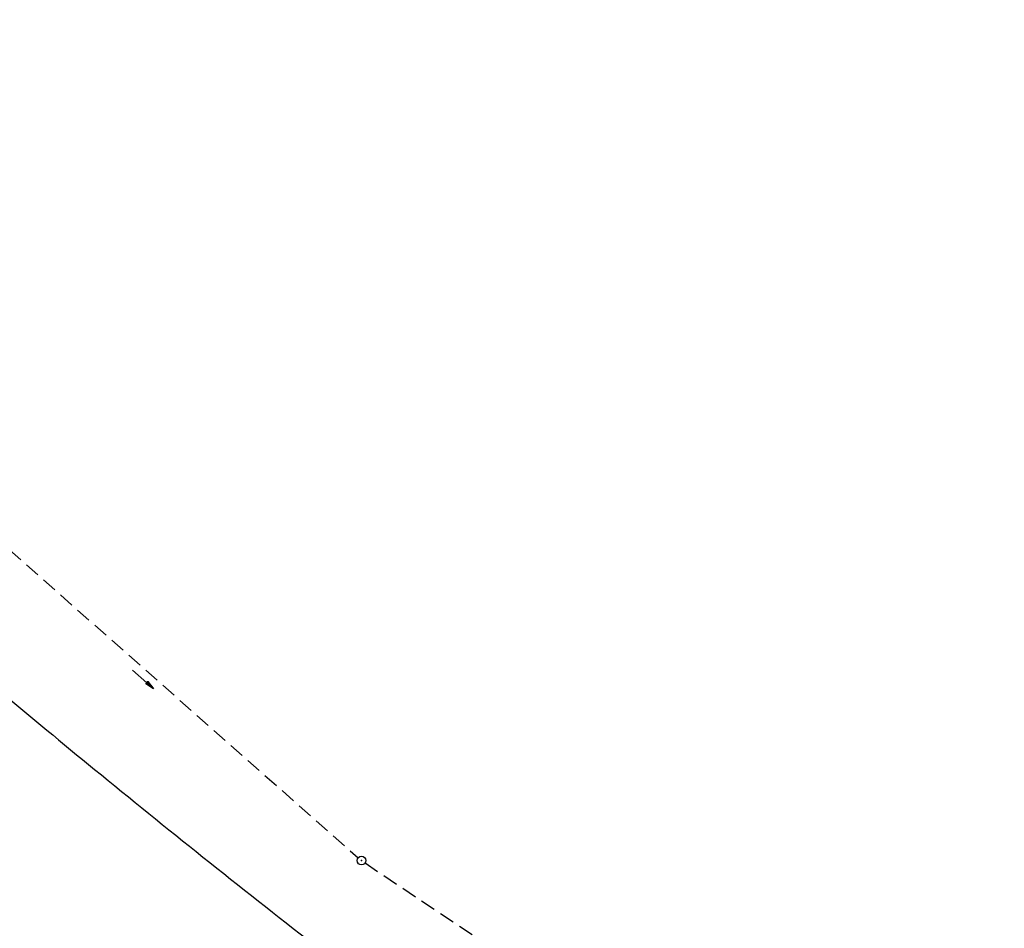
# Model space of a CAD drawing. Extents: x 451514 to 452057, y 434110 to 434694.
# Tile 9 of 16: x 451850 to 451935, y 434379 to 434457. Entities that reach past the tile are written whole.
import ezdxf

# ---------------------------------------------------------------- set-up
doc = ezdxf.new("R2010")
doc.units = 0
doc.header["$LTSCALE"] = 1.3
doc.header["$MEASUREMENT"] = 0
doc.linetypes.add('GESTRICH-X2', pattern=[1.5, 1, -0.5])
doc.layers.get('0').update_dxf_attribs({"linetype": 'CONTINUOUS'})
for name, color, linetype in [('FBR', 8, 'CONTINUOUS'), ('KANAL', 7, 'GESTRICH-X2'), ('PFEIL', 7, 'CONTINUOUS'), ('SCHSYMBOL', 7, 'CONTINUOUS')]:
    doc.layers.add(name, color=color, linetype=linetype)

# ---------------------------------------------------------------- blocks, each defined once
blk = doc.blocks.new('GST')
at = {"color": 0}
blk.add_circle((0, 0), 0.75, dxfattribs=at)
blk.add_point((0, 0), dxfattribs=at)
blk = doc.blocks.new('10')
blk.add_blockref('GST', (0, 0))
blk = doc.blocks.new('PFEIL2')
at = {"color": 0}
for p, q in [((0.88, 0), (-2.4, -0.01)), ((0.88, -0.27), (0.88, 0.28)), ((0.88, 0.28), (2.43, 0.01)), ((0.91, 0.27), (0.88, 0.26)), ((0.97, 0.26), (0.88, 0.25)), ((1.02, 0.25), (0.88, 0.23)), ((1.07, 0.24), (0.88, 0.21)), ((1.13, 0.23), (0.88, 0.19)), ((1.18, 0.22), (0.88, 0.17)), ((1.24, 0.21), (0.88, 0.15)), ((1.29, 0.21), (0.88, 0.14)), ((1.34, 0.2), (0.88, 0.12)), ((1.4, 0.19), (0.88, 0.1)), ((1.45, 0.18), (0.88, 0.08)), ((1.51, 0.17), (0.88, 0.06)), ((1.56, 0.16), (0.88, 0.04)), ((1.61, 0.15), (0.88, 0.02)), ((1.67, 0.14), (0.88, 0.01)), ((1.72, 0.13), (0.88, -0.01)), ((1.78, 0.12), (0.88, -0.03)), ((1.83, 0.11), (0.88, -0.05)), ((1.88, 0.1), (0.88, -0.07)), ((1.94, 0.09), (0.88, -0.09)), ((2.05, 0.08), (0.88, -0.12)), ((1.99, 0.08), (0.88, -0.11)), ((2.1, 0.07), (0.88, -0.14)), ((2.15, 0.06), (0.88, -0.16)), ((2.21, 0.05), (0.88, -0.18)), ((2.26, 0.04), (0.88, -0.2)), ((2.32, 0.03), (0.88, -0.22)), ((2.37, 0.02), (0.88, -0.23)), ((2.42, 0.01), (0.88, -0.25)), ((2.43, 0.01), (0.88, -0.27))]:
    blk.add_line(p, q, dxfattribs=at)

msp = doc.modelspace()

# ---------------------------------------------------------------- linework, layer by layer
at = {"layer": 'FBR'}
for points in [[(451586.278, 434627.86, -0.000002), (451573.149, 434642.871, -0.000008)], [(451625.436, 434587.823, 0.000002), (451637.46, 434574.009, 0.000133)], [(451565.712, 434651.375, -0.000004), (451554.103, 434664.65, -0.000055)], [(451795.612, 434446.76, 0.00031), (451796.413, 434445.984, 0.003395), (451805.342, 434437.468, 0.002203), (451814.08, 434429.319, 0.002471), (451821.936, 434422.128, 0.003279), (451831.922, 434413.197, 0.003676), (451840.939, 434405.355, 0.002946), (451848.407, 434399.032, 0.002706), (451856.617, 434392.239, 0.003009), (451865.91, 434384.727, 0.002959), (451875.451, 434377.201, 0.003288), (451885.177, 434369.724, 0.002855), (451896.483, 434361.252, 0.002943), (451908.245, 434352.649, 0.004011), (451916.963, 434346.457, 0.002717), (451924.252, 434341.426, 0.002458), (451932.367, 434335.948, 0.002864), (451942.142, 434329.5, 0.002437)]]:
    msp.add_lwpolyline(points, format="xyb", dxfattribs=at)
at = {"layer": 'KANAL'}
for p, q in [((451843.469, 434416.25), (451879.219, 434384.656)), ((451879.813, 434384.219), (451933.281, 434348.406))]:
    msp.add_line(p, q, dxfattribs=at)

# ---------------------------------------------------------------- block references
at = {"layer": 'PFEIL', "xscale": 0.5, "yscale": 0.5, "zscale": 0.5, "rotation": 318.5553}
msp.add_blockref('PFEIL2', (451860.76, 434399.97), dxfattribs=at)
at = {"layer": 'SCHSYMBOL', "xscale": 0.5, "yscale": 0.5, "zscale": 0.5, "rotation": 90}
msp.add_blockref('10', (451879.513, 434384.422), dxfattribs=at)

doc.saveas('drawing.dxf')
